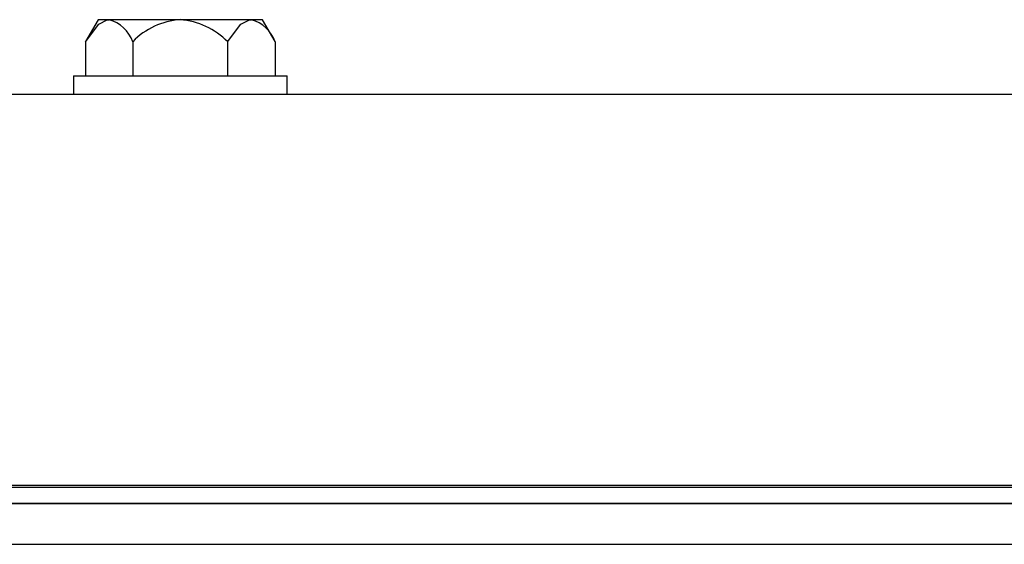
# Model space of a CAD drawing. Extents: x 10 to 130, y 5 to 85.
# Tile 34 of 51: x 65.21 to 67.1, y 45.27 to 46.27. Entities that reach past the tile are written whole.
import ezdxf

# ---------------------------------------------------------------- set-up
doc = ezdxf.new("R2010")
doc.units = 0
doc.layers.add('BODY', color=3, linetype='CONTINUOUS')

msp = doc.modelspace()

# ---------------------------------------------------------------- linework, layer by layer
at = {"layer": 'BODY', "linetype": 'CONTINUOUS'}
for p, q in [((65.361, 46.2732), (65.3367, 46.2311)), ((65.382, 46.2732), (65.361, 46.2732)), ((65.5183, 46.2732), (65.382, 46.2732)), ((65.6548, 46.2732), (65.5183, 46.2732)), ((65.676, 46.2732), (65.6548, 46.2732)), ((65.7002, 46.2311), (65.676, 46.2732)), ((65.3366, 46.231), (65.3366, 46.1657)), ((65.4274, 46.231), (65.4274, 46.1657)), ((65.6092, 46.231), (65.6092, 46.1657)), ((65.7003, 46.231), (65.7003, 46.1657)), ((65.314, 46.1657), (65.314, 46.1303)), ((65.314, 46.1657), (65.723, 46.1657)), ((65.723, 46.1303), (65.723, 46.1657)), ((55.6885, 46.1303), (75.3485, 46.1303)), ((74.9385, 45.3803), (56.0985, 45.3803)), ((57.4485, 45.3774), (73.0885, 45.3774)), ((57.4485, 45.3467), (73.0885, 45.3467)), ((57.4485, 45.3459), (73.0885, 45.3459)), ((57.4485, 45.2677), (73.0885, 45.2677))]:
    msp.add_line(p, q, dxfattribs=at)
at = {"layer": 'BODY', "linetype": 'CONTINUOUS', "flags": 128}
for points in [[(65.3366, 46.231), (65.3621, 46.2646), (65.3783, 46.2729), (65.382, 46.2732)], [(65.6092, 46.231), (65.6348, 46.2646), (65.6511, 46.2729), (65.6548, 46.2732)]]:
    msp.add_lwpolyline(points, dxfattribs=at)
at = {"layer": 'BODY', "linetype": 'CONTINUOUS'}
for centre, radius, start, end in [((65.3633, 46.2075), 0.0683, 20.0855, 74.0822), ((65.5284, 46.1324), 0.1412, 94.0994, 135.6922), ((65.5058, 46.1271), 0.1467, 45.1229, 85.0855), ((65.6361, 46.2074), 0.0684, 20.1966, 74.1669)]:
    msp.add_arc(centre, radius, start, end, dxfattribs=at)

doc.saveas('drawing.dxf')
